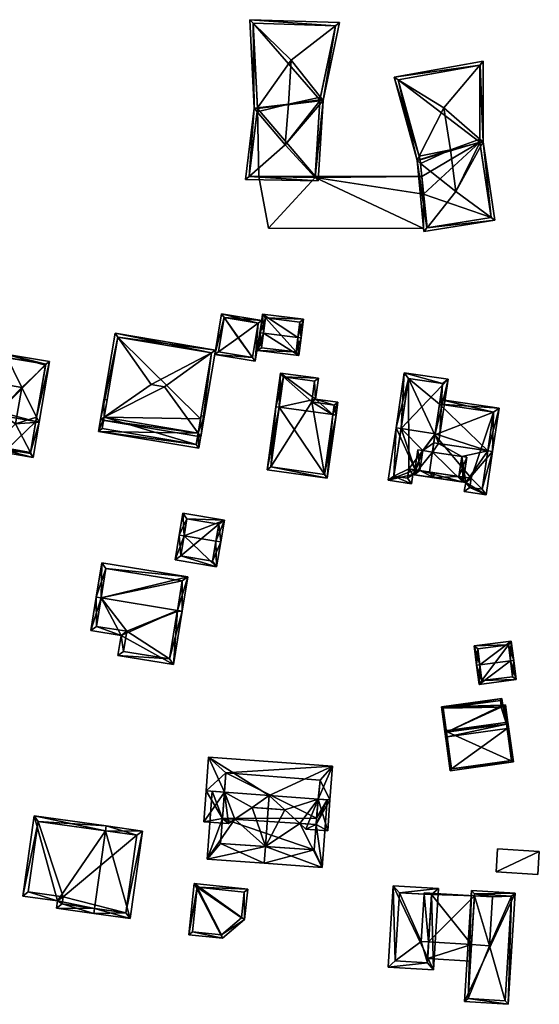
# Model space of a CAD drawing. Header units: inches. Extents: x 2528110 to 2532513, y 1151075 to 1152012.
# Tile 70 of 99: x 2532015 to 2532094, y 1151117 to 1151267. Entities that reach past the tile are written whole.
import ezdxf

# ---------------------------------------------------------------- set-up
doc = ezdxf.new("R2010")
doc.units = ezdxf.units.IN
doc.header["$MEASUREMENT"] = 0
for name, color, linetype in [('Gebaeude Einzelhaus', 10, 'Continuous'), ('Im Bau', 10, 'Continuous'), ('Offenes Gebaeude', 10, 'Continuous')]:
    doc.layers.add(name, color=color, linetype=linetype)

msp = doc.modelspace()

# ---------------------------------------------------------------- meshes
at = {"layer": 'Gebaeude Einzelhaus'}
mesh = msp.add_polyface(dxfattribs=at)
corners = [(2532050.543, 1151266.092, 395.74), (2532050.711, 1151253.13, 395.432), (2532051.207, 1151253.189, 395.737), (2532050.012, 1151266.609, 395.432), (2532056.323, 1151260.464, 399.093), (2532055.893, 1151253.749, 398.62), (2532063.055, 1151265.691, 395.74), (2532063.674, 1151266.172, 395.432), (2532049.353, 1151242.293, 395.432), (2532049.918, 1151242.787, 395.727), (2532051.149, 1151252.615, 395.726), (2532055.419, 1151247.593, 398.595), (2532060.403, 1151242.107, 395.432), (2532059.934, 1151242.623, 395.729), (2532061.168, 1151254.316, 395.432), (2532060.765, 1151254.827, 395.736), (2532060.666, 1151254.262, 395.736), (2532050.539, 1151266.092, 395.738), (2532051.211, 1151253.112, 395.743), (2532049.918, 1151242.784, 395.725), (2532059.934, 1151242.615, 395.725), (2532063.061, 1151265.691, 395.737), (2532060.665, 1151254.254, 395.736), (2532060.681, 1151254.429, 395.745), (2532060.665, 1151254.254, 383.262), (2532060.681, 1151254.429, 383.262), (2532063.061, 1151265.691, 383.262), (2532050.539, 1151266.092, 383.262), (2532051.211, 1151253.112, 383.262), (2532049.918, 1151242.784, 383.262), (2532051.391, 1151242.759, 389.148), (2532051.391, 1151242.759, 383.262), (2532059.934, 1151242.615, 389.148), (2532059.948, 1151242.837, 389.148), (2532059.934, 1151242.619, 389.148), (2532059.948, 1151242.837, 383.262), (2532059.934, 1151242.615, 383.262)]
mesh.append_faces([[corners[k] for k in face] for face in [(7, 21, 6), (16, 23, 14), (14, 23, 15), (22, 14, 13), (22, 16, 14), (14, 21, 7), (14, 15, 21), (12, 20, 13), (12, 13, 14), (8, 9, 19), (8, 19, 12), (12, 19, 20), (10, 1, 18), (2, 18, 1), (1, 9, 8), (1, 10, 9), (3, 0, 17), (7, 6, 3), (3, 6, 0), (2, 1, 17), (17, 1, 3), (16, 15, 5), (5, 15, 4), (16, 14, 15), (16, 11, 14), (16, 5, 11), (15, 6, 4), (15, 14, 6), (6, 14, 7), (13, 14, 11), (13, 12, 14), (9, 13, 11), (8, 12, 9), (9, 12, 13), (10, 2, 1), (10, 5, 2), (10, 11, 5), (1, 9, 10), (10, 9, 11), (1, 8, 9), (6, 0, 4), (6, 3, 0), (6, 7, 3), (0, 2, 4), (4, 2, 5), (3, 1, 0), (0, 1, 2)]], dxfattribs={"color": 13})
mesh.append_faces([[corners[k] for k in face] for face in [(25, 27, 26), (25, 28, 27), (28, 31, 29), (28, 35, 31), (31, 35, 36), (25, 24, 28), (28, 24, 35), (32, 34, 20), (20, 34, 13), (24, 33, 35), (33, 13, 34), (24, 22, 33), (33, 22, 13), (20, 30, 32), (30, 29, 31), (20, 19, 30), (30, 19, 29), (19, 9, 29), (10, 29, 9), (10, 28, 29), (10, 18, 28), (2, 28, 18), (2, 27, 28), (2, 17, 27), (17, 0, 27), (0, 6, 27), (27, 6, 26), (6, 21, 26), (15, 26, 21), (15, 25, 26), (15, 23, 25), (23, 16, 25), (25, 16, 24), (16, 22, 24)]], dxfattribs={"color": 41})
mesh = msp.add_polyface(dxfattribs=at)
corners = [(2532075.452, 1151245.184, 395.17), (2532076.5, 1151234.393, 395.17), (2532076.962, 1151234.974, 395.465), (2532075.995, 1151244.75, 395.455), (2532081.346, 1151240.478, 398.258), (2532075.786, 1151245.843, 395.445), (2532071.944, 1151257.848, 395.17), (2532072.583, 1151257.455, 395.452), (2532079.511, 1151253.194, 398.508), (2532080.521, 1151246.811, 398.258), (2532075.927, 1151245.336, 395.459), (2532087.287, 1151236.127, 395.17), (2532086.719, 1151236.542, 395.465), (2532085.497, 1151248.032, 395.17), (2532085.521, 1151260.294, 395.17), (2532085.014, 1151259.695, 395.452), (2532084.999, 1151248.462, 395.448), (2532085.01, 1151247.913, 395.472), (2532076.946, 1151234.971, 395.455), (2532072.572, 1151257.453, 395.446), (2532075.786, 1151245.844, 395.445), (2532075.944, 1151245.275, 395.465), (2532085.02, 1151259.696, 395.448), (2532084.998, 1151247.995, 395.475), (2532086.719, 1151236.542, 383.262), (2532084.998, 1151247.995, 383.262), (2532085.02, 1151259.696, 383.262), (2532072.572, 1151257.453, 383.262), (2532075.944, 1151245.275, 383.262), (2532076.45, 1151240.069, 389.148), (2532076.946, 1151234.971, 383.262), (2532076.186, 1151242.787, 389.148), (2532076.186, 1151242.787, 383.262), (2532076.45, 1151240.069, 383.262)]
mesh.append_faces([[corners[k] for k in face] for face in [(6, 7, 19), (14, 22, 15), (14, 15, 6), (6, 15, 7), (16, 13, 23), (17, 23, 13), (17, 13, 12), (13, 22, 14), (13, 16, 22), (12, 13, 11), (1, 18, 2), (2, 11, 1), (2, 12, 11), (3, 0, 21), (10, 21, 0), (10, 0, 20), (6, 19, 0), (0, 19, 20), (0, 18, 1), (0, 3, 18), (15, 7, 8), (15, 6, 7), (15, 14, 6), (16, 17, 13), (16, 9, 17), (16, 8, 9), (17, 4, 13), (17, 9, 4), (13, 15, 16), (16, 15, 8), (13, 14, 15), (12, 13, 4), (12, 11, 13), (2, 12, 4), (2, 11, 12), (2, 1, 11), (9, 5, 10), (10, 5, 0), (9, 8, 5), (3, 10, 0), (3, 9, 10), (3, 4, 9), (7, 5, 8), (7, 6, 5), (5, 6, 0), (0, 2, 3), (3, 2, 4), (0, 1, 2)]], dxfattribs={"color": 13})
mesh.append_faces([[corners[k] for k in face] for face in [(25, 27, 26), (25, 28, 27), (25, 32, 28), (25, 33, 32), (25, 24, 33), (33, 24, 30), (2, 18, 30), (2, 24, 12), (2, 30, 24), (30, 29, 33), (31, 28, 32), (31, 21, 28), (29, 3, 31), (31, 3, 21), (30, 18, 29), (29, 18, 3), (20, 28, 10), (10, 28, 21), (20, 27, 28), (20, 19, 27), (7, 27, 19), (7, 26, 27), (7, 15, 26), (15, 22, 26), (16, 26, 22), (16, 25, 26), (16, 23, 25), (23, 17, 25), (12, 24, 17), (17, 24, 25)]], dxfattribs={"color": 41})
mesh = msp.add_polyface(dxfattribs=at)
corners = [(2532046.11, 1151221.301, 389.502), (2532044.689, 1151215.686, 389.267), (2532045.263, 1151216.099, 389.502), (2532045.699, 1151221.887, 389.267), (2532048.25, 1151218.249, 390.728), (2532051.3, 1151220.464, 389.498), (2532051.874, 1151220.881, 389.267), (2532050.442, 1151215.255, 389.503), (2532050.863, 1151214.68, 389.267), (2532051.301, 1151220.468, 389.497), (2532046.112, 1151221.314, 389.496), (2532050.45, 1151215.254, 389.499), (2532051.301, 1151220.468, 381.081), (2532046.112, 1151221.314, 381.081), (2532045.263, 1151216.099, 381.081), (2532050.45, 1151215.254, 381.081)]
mesh.append_faces([[corners[k] for k in face] for face in [(9, 6, 5), (8, 7, 11), (8, 5, 6), (8, 11, 5), (2, 7, 1), (7, 8, 1), (10, 0, 3), (6, 10, 3), (6, 9, 10), (3, 0, 1), (1, 0, 2), (8, 5, 7), (7, 5, 4), (8, 6, 5), (2, 7, 4), (2, 1, 7), (7, 1, 8), (5, 0, 4), (5, 3, 0), (5, 6, 3), (0, 2, 4), (3, 1, 0), (0, 1, 2)]], dxfattribs={"color": 13})
mesh.append_faces([[corners[k] for k in face] for face in [(13, 15, 14), (12, 15, 13), (5, 15, 12), (11, 15, 5), (5, 12, 9), (14, 15, 7), (7, 15, 11), (2, 14, 7), (13, 14, 0), (0, 14, 2), (10, 13, 0), (12, 13, 10), (9, 12, 10)]], dxfattribs={"color": 41})
mesh = msp.add_polyface(dxfattribs=at)
corners = [(2532052.101, 1151218.949, 389.121), (2532051.268, 1151216.295, 388.229), (2532057.501, 1151215.521, 388.229), (2532051.604, 1151219.011, 389.121), (2532057.342, 1151218.299, 389.121), (2532057.838, 1151218.238, 389.121), (2532058.19, 1151221.069, 388.229), (2532051.956, 1151221.843, 388.229), (2532057.066, 1151216.079, 388.392), (2532057.633, 1151220.634, 388.385), (2532052.391, 1151221.285, 388.385), (2532051.825, 1151216.73, 388.392), (2532052.391, 1151221.285, 381.081), (2532057.633, 1151220.634, 381.081), (2532051.825, 1151216.73, 381.081), (2532057.066, 1151216.079, 381.081)]
mesh.append_faces([[corners[k] for k in face] for face in [(11, 8, 1), (0, 11, 3), (10, 0, 3), (3, 11, 1), (7, 10, 3), (9, 10, 6), (6, 10, 7), (8, 4, 5), (5, 4, 9), (5, 9, 6), (1, 8, 2), (2, 8, 5), (4, 7, 0), (0, 7, 3), (4, 6, 7), (4, 5, 6), (0, 2, 4), (4, 2, 5), (3, 1, 0), (0, 1, 2)]], dxfattribs={"color": 13})
mesh.append_faces([[corners[k] for k in face] for face in [(12, 15, 14), (13, 15, 12), (4, 15, 13), (8, 15, 4), (4, 13, 9), (14, 15, 11), (11, 15, 8), (12, 14, 0), (0, 14, 11), (10, 12, 0), (13, 12, 9), (9, 12, 10)]], dxfattribs={"color": 41})
mesh = msp.add_polyface(dxfattribs=at)
corners = [(2532044.223, 1151215.943, 391.717), (2532029.536, 1151218.931, 391.519), (2532029.945, 1151218.349, 391.717), (2532044.8, 1151216.358, 391.519), (2532035.023, 1151211.13, 394.174), (2532037.058, 1151210.786, 394.174), (2532042.574, 1151203.161, 391.519), (2532042.156, 1151203.739, 391.72), (2532027.31, 1151205.735, 391.519), (2532027.894, 1151206.144, 391.72), (2532044.224, 1151215.948, 391.715), (2532029.946, 1151218.355, 391.715), (2532042.164, 1151203.738, 391.717), (2532027.886, 1151206.145, 391.717), (2532029.946, 1151218.355, 381.081), (2532044.224, 1151215.948, 381.081), (2532027.886, 1151206.145, 390.215), (2532027.886, 1151206.145, 381.081), (2532027.893, 1151206.144, 390.215), (2532042.157, 1151203.739, 390.215), (2532042.164, 1151203.738, 390.215), (2532042.527, 1151205.891, 381.081), (2532042.165, 1151203.738, 381.081)]
mesh.append_faces([[corners[k] for k in face] for face in [(7, 12, 6), (13, 9, 8), (9, 7, 8), (8, 7, 6), (1, 11, 2), (1, 2, 8), (8, 2, 13), (0, 6, 12), (0, 3, 6), (3, 11, 1), (3, 10, 11), (3, 0, 10), (9, 5, 4), (9, 7, 5), (9, 8, 7), (7, 8, 6), (2, 9, 4), (2, 8, 9), (2, 1, 8), (7, 0, 5), (7, 6, 0), (0, 6, 3), (0, 4, 5), (0, 2, 4), (3, 1, 0), (0, 1, 2)]], dxfattribs={"color": 13})
mesh.append_faces([[corners[k] for k in face] for face in [(21, 14, 15), (22, 17, 21), (21, 17, 14), (20, 0, 12), (22, 21, 20), (20, 21, 0), (0, 21, 15), (10, 0, 15), (19, 12, 7), (19, 20, 12), (9, 18, 7), (7, 18, 19), (18, 13, 16), (18, 9, 13), (16, 14, 17), (16, 2, 14), (16, 13, 2), (2, 11, 14), (11, 10, 14), (14, 10, 15)]], dxfattribs={"color": 41})
mesh = msp.add_polyface(dxfattribs=at)
corners = [(2532012.888, 1151215.759, 388.569), (2532004.919, 1151217.129, 388.569), (2532005.3, 1151216.402, 388.869), (2532007.593, 1151212.031, 390.675), (2532015.348, 1151210.699, 390.675), (2532018.965, 1151214.05, 388.87), (2532019.569, 1151214.61, 388.569), (2532017.611, 1151206.168, 388.869), (2532017.988, 1151205.414, 388.569), (2532003.339, 1151207.933, 388.569), (2532003.947, 1151208.518, 388.87), (2532011.8, 1151206.478, 388.569), (2532011.731, 1151206.997, 388.79), (2532011.885, 1151206.97, 388.79), (2532017.496, 1151205.499, 388.569), (2532018.991, 1151214.203, 388.799), (2532013.156, 1151215.206, 388.799), (2532005.326, 1151216.551, 388.8), (2532003.916, 1151208.34, 388.79), (2532016.685, 1151200.777, 388.869), (2532017.066, 1151200.05, 388.569), (2532014.393, 1151205.148, 390.675), (2532010.997, 1151201.802, 388.89), (2532010.385, 1151201.199, 388.569), (2532011.392, 1151207.055, 388.569), (2532012.803, 1151215.266, 388.569), (2532010.963, 1151201.606, 388.799), (2532016.659, 1151200.628, 388.8), (2532011.885, 1151206.97, 388.89), (2532018.991, 1151214.203, 380.045), (2532017.496, 1151205.499, 380.045), (2532005.326, 1151216.551, 380.045), (2532003.916, 1151208.34, 380.045), (2532011.885, 1151206.97, 386.483), (2532007.117, 1151207.79, 386.483), (2532007.117, 1151207.79, 380.045), (2532011.8, 1151206.478, 386.483), (2532011.885, 1151206.97, 380.045), (2532011.8, 1151206.478, 380.045), (2532010.963, 1151201.606, 386.483), (2532013.107, 1151201.238, 386.483), (2532016.659, 1151200.628, 380.045), (2532013.107, 1151201.238, 380.045), (2532010.963, 1151201.606, 380.045)]
mesh.append_faces([[corners[k] for k in face] for face in [(22, 26, 23), (22, 12, 28), (23, 24, 22), (22, 24, 12), (16, 25, 0), (19, 20, 27), (23, 26, 20), (20, 26, 27), (7, 8, 19), (19, 8, 20), (16, 0, 25), (12, 21, 4), (24, 22, 12), (12, 22, 21), (24, 23, 22), (19, 23, 20), (19, 22, 23), (19, 21, 22), (21, 7, 4), (19, 8, 21), (21, 8, 7), (19, 20, 8), (14, 7, 8), (18, 9, 10), (12, 11, 18), (18, 11, 9), (12, 13, 11), (2, 1, 17), (10, 1, 2), (10, 9, 1), (5, 15, 6), (8, 7, 6), (6, 7, 5), (0, 17, 1), (0, 16, 17), (0, 15, 16), (0, 6, 15), (14, 8, 7), (10, 12, 3), (3, 12, 4), (10, 11, 12), (12, 11, 13), (10, 9, 11), (1, 10, 2), (2, 10, 3), (1, 9, 10), (7, 5, 4), (7, 6, 5), (7, 8, 6), (0, 5, 6), (0, 4, 5), (0, 3, 4), (0, 2, 3), (0, 1, 2)]], dxfattribs={"color": 13})
mesh.append_faces([[corners[k] for k in face] for face in [(42, 30, 41), (42, 38, 30), (42, 43, 38), (19, 14, 7), (19, 41, 14), (14, 41, 30), (19, 27, 41), (41, 40, 42), (40, 26, 39), (41, 27, 40), (40, 27, 26), (11, 28, 13), (26, 22, 39), (39, 22, 36), (36, 22, 11), (11, 22, 28), (12, 13, 28), (37, 30, 38), (37, 29, 30), (35, 31, 37), (37, 31, 29), (35, 32, 31), (13, 33, 11), (11, 33, 36), (34, 32, 35), (34, 18, 32), (34, 12, 18), (34, 33, 12), (12, 33, 13), (18, 10, 32), (10, 31, 32), (10, 2, 31), (2, 17, 31), (16, 31, 17), (15, 29, 16), (16, 29, 31), (30, 7, 14), (30, 29, 7), (29, 15, 5)]], dxfattribs={"color": 41})
mesh = msp.add_polyface(dxfattribs=at)
corners = [(2532062.642, 1151206.548, 391.495), (2532063.41, 1151208.436, 390.734), (2532060, 1151208.911, 390.735), (2532063.138, 1151206.479, 391.495), (2532054.701, 1151212.878, 389.504), (2532060.441, 1151212.079, 389.504), (2532054.484, 1151207.682, 391.495), (2532053.989, 1151207.751, 391.495), (2532052.655, 1151198.163, 387.655), (2532061.804, 1151196.89, 387.655), (2532055.128, 1151212.314, 389.696), (2532059.878, 1151211.653, 389.696), (2532053.219, 1151198.589, 387.853), (2532061.378, 1151197.454, 387.853), (2532062.846, 1151208.01, 390.927), (2532062.641, 1151206.541, 391.492), (2532059.436, 1151208.485, 390.927), (2532062.641, 1151206.541, 381.886), (2532062.846, 1151208.01, 381.886), (2532059.436, 1151208.485, 381.886), (2532059.878, 1151211.653, 381.886), (2532055.128, 1151212.314, 381.886), (2532053.219, 1151198.589, 381.886), (2532061.378, 1151197.454, 381.886)]
mesh.append_faces([[corners[k] for k in face] for face in [(16, 11, 2), (14, 16, 2), (1, 14, 2), (0, 14, 3), (3, 13, 15), (15, 0, 3), (3, 14, 1), (12, 13, 9), (9, 13, 3), (8, 12, 9), (6, 12, 7), (10, 6, 7), (7, 12, 8), (4, 10, 7), (11, 10, 5), (2, 11, 5), (5, 10, 4), (6, 9, 0), (0, 9, 3), (6, 8, 9), (6, 7, 8), (6, 4, 7), (0, 2, 6), (6, 2, 4), (4, 2, 5), (3, 1, 0), (0, 1, 2)]], dxfattribs={"color": 13})
mesh.append_faces([[corners[k] for k in face] for face in [(20, 19, 21), (21, 19, 22), (22, 19, 23), (23, 19, 17), (17, 19, 18), (13, 23, 17), (13, 17, 15), (22, 23, 12), (12, 23, 13), (21, 22, 6), (6, 22, 12), (10, 21, 6), (20, 21, 11), (11, 21, 10), (19, 20, 11), (16, 19, 11), (18, 19, 14), (14, 19, 16), (17, 18, 14), (0, 17, 14), (15, 17, 0)]], dxfattribs={"color": 41})
mesh = msp.add_polyface(dxfattribs=at)
corners = [(2532073.008, 1151204.422, 393.006), (2532080.183, 1151211.92, 388.455), (2532073.513, 1151212.913, 388.455), (2532078.198, 1151203.65, 393.006), (2532078.936, 1151203.54, 393.006), (2532072.265, 1151204.533, 393.006), (2532075.155, 1151198.149, 389.883), (2532075.851, 1151198.046, 389.884), (2532076.303, 1151201.084, 391.512), (2532077.994, 1151202.285, 392.274), (2532077.782, 1151200.863, 391.512), (2532078.733, 1151202.175, 392.274), (2532071.081, 1151196.573, 388.739), (2532074.825, 1151197.44, 389.486), (2532074.618, 1151196.046, 388.739), (2532075.851, 1151198.045, 389.884), (2532077.959, 1151196.974, 389.486), (2532077.328, 1151197.826, 389.883), (2532078.069, 1151197.715, 389.883), (2532079.331, 1151211.289, 388.858), (2532074.144, 1151212.061, 388.858), (2532073.986, 1151196.899, 389.137), (2532074.194, 1151198.293, 389.884), (2532071.934, 1151197.204, 389.137), (2532078.195, 1151203.631, 391.593), (2532078.863, 1151208.131, 389.315), (2532078.862, 1151208.131, 382.368), (2532079.331, 1151211.289, 382.369), (2532074.144, 1151212.061, 382.369), (2532071.934, 1151197.204, 382.368), (2532073.986, 1151196.899, 382.368), (2532074.194, 1151198.293, 382.368), (2532077.328, 1151197.826, 382.368), (2532078.176, 1151203.504, 382.368)]
mesh.append_faces([[corners[k] for k in face] for face in [(23, 5, 0), (23, 12, 5), (21, 14, 23), (23, 14, 12), (15, 13, 6), (6, 13, 22), (22, 13, 21), (21, 13, 14), (18, 16, 17), (17, 16, 15), (15, 16, 13), (4, 11, 3), (3, 11, 9), (2, 20, 5), (5, 20, 0), (3, 19, 4), (4, 19, 1), (1, 19, 2), (2, 19, 20), (15, 16, 17), (17, 16, 18), (6, 13, 15), (15, 13, 16), (6, 12, 13), (13, 12, 14), (6, 5, 12), (6, 0, 5), (3, 11, 4), (3, 9, 11), (6, 8, 0), (0, 8, 3), (3, 8, 9), (9, 8, 10), (6, 7, 8), (0, 2, 5), (4, 1, 3), (3, 1, 0), (0, 1, 2)]], dxfattribs={"color": 13})
mesh.append_faces([[corners[k] for k in face] for face in [(26, 28, 27), (28, 31, 29), (29, 31, 30), (26, 33, 28), (28, 33, 31), (31, 33, 32), (15, 32, 17), (22, 31, 6), (6, 31, 15), (15, 31, 32), (22, 21, 31), (31, 21, 30), (21, 23, 30), (30, 23, 29), (0, 29, 23), (0, 28, 29), (0, 20, 28), (20, 19, 28), (28, 19, 27), (25, 3, 24), (27, 19, 26), (26, 19, 25), (25, 19, 3), (24, 3, 9)]], dxfattribs={"color": 41})
mesh = msp.add_polyface(dxfattribs=at)
corners = [(2532027.886, 1151206.145, 390.215), (2532027.84, 1151208.876, 390.215), (2532027.019, 1151204.009, 390.215), (2532028.333, 1151208.793, 390.215), (2532042.157, 1151203.739, 390.215), (2532042.283, 1151201.435, 390.215), (2532027.893, 1151206.144, 390.215), (2532042.164, 1151203.738, 390.215), (2532043.104, 1151206.301, 390.215), (2532042.61, 1151206.384, 390.215), (2532041.873, 1151202.011, 390.215), (2532027.595, 1151204.419, 390.215), (2532027.886, 1151206.145, 381.081), (2532027.595, 1151204.419, 381.081), (2532041.873, 1151202.011, 381.081), (2532042.165, 1151203.738, 381.081)]
mesh.append_faces([[corners[k] for k in face] for face in [(0, 1, 3), (10, 2, 11), (11, 2, 0), (0, 2, 1), (7, 5, 10), (10, 5, 2), (9, 8, 7), (7, 8, 5), (7, 8, 9), (4, 5, 7), (7, 5, 8), (0, 2, 6), (6, 2, 4), (4, 2, 5), (3, 1, 0), (0, 1, 2)]], dxfattribs={"color": 13})
mesh.append_faces([[corners[k] for k in face] for face in [(14, 12, 15), (14, 13, 12), (10, 14, 7), (7, 14, 15), (10, 11, 14), (14, 11, 13), (0, 12, 11), (11, 12, 13)]], dxfattribs={"color": 41})
mesh = msp.add_polyface(dxfattribs=at)
corners = [(2532085.954, 1151194.36, 388.739), (2532082.84, 1151196.248, 389.486), (2532082.633, 1151194.854, 388.739), (2532086.935, 1151200.954, 392.274), (2532086.194, 1151201.064, 392.274), (2532082.272, 1151200.196, 391.512), (2532081.819, 1151197.158, 389.884), (2532077.959, 1151196.974, 389.486), (2532078.733, 1151202.175, 392.274), (2532077.782, 1151200.863, 391.512), (2532077.994, 1151202.285, 392.274), (2532078.069, 1151197.715, 389.883), (2532087.915, 1151207.543, 388.94), (2532078.863, 1151208.131, 389.315), (2532078.973, 1151208.872, 388.94), (2532078.195, 1151203.631, 391.593), (2532087.063, 1151206.911, 389.316), (2532083.693, 1151196.879, 389.884), (2532083.485, 1151195.485, 389.136), (2532085.323, 1151195.213, 389.137), (2532085.323, 1151195.213, 382.368), (2532087.063, 1151206.911, 382.368), (2532078.862, 1151208.131, 382.368), (2532077.328, 1151197.826, 389.883), (2532077.328, 1151197.826, 382.368), (2532083.693, 1151196.879, 382.368), (2532083.485, 1151195.485, 382.368), (2532078.176, 1151203.504, 382.368)]
mesh.append_faces([[corners[k] for k in face] for face in [(0, 19, 3), (3, 19, 4), (1, 18, 2), (2, 18, 0), (0, 18, 19), (1, 17, 18), (1, 6, 17), (1, 7, 6), (6, 7, 11), (3, 16, 12), (12, 16, 14), (14, 16, 13), (3, 4, 16), (4, 15, 8), (8, 15, 10), (4, 13, 15), (4, 12, 13), (13, 12, 14), (4, 3, 12), (7, 6, 11), (5, 8, 9), (9, 8, 10), (5, 4, 8), (7, 1, 6), (6, 1, 5), (5, 1, 4), (4, 1, 3), (3, 1, 0), (0, 1, 2)]], dxfattribs={"color": 13})
mesh.append_faces([[corners[k] for k in face] for face in [(21, 27, 22), (21, 25, 27), (27, 25, 24), (21, 20, 25), (25, 20, 26), (19, 18, 20), (20, 18, 26), (18, 25, 26), (18, 17, 25), (6, 25, 17), (11, 24, 6), (6, 24, 25), (11, 23, 24), (13, 21, 22), (13, 16, 21), (16, 4, 21), (21, 4, 20), (20, 4, 19)]], dxfattribs={"color": 41})
mesh = msp.add_polyface(dxfattribs=at)
corners = [(2532082.272, 1151200.196, 391.512), (2532082.45, 1151196.305, 390.789), (2532083.013, 1151200.085, 391.512), (2532077.782, 1151200.863, 391.512), (2532074.999, 1151197.414, 390.789), (2532076.303, 1151201.084, 391.512), (2532075.562, 1151201.194, 391.512), (2532075.851, 1151198.045, 390.931), (2532081.819, 1151197.158, 390.931), (2532075.851, 1151198.045, 389.884), (2532078.069, 1151197.715, 389.883), (2532081.819, 1151197.158, 389.884), (2532077.328, 1151197.826, 389.883)]
mesh.append_faces([[corners[k] for k in face] for face in [(1, 8, 2), (2, 8, 0), (5, 7, 6), (6, 7, 4), (4, 7, 1), (1, 7, 8), (4, 5, 6), (4, 3, 5), (4, 1, 3), (3, 1, 0), (0, 1, 2)]], dxfattribs={"color": 13})
mesh.append_faces([[corners[k] for k in face] for face in [(0, 8, 11), (10, 7, 12), (12, 7, 9), (10, 8, 7), (10, 11, 8), (5, 9, 7)]], dxfattribs={"color": 41})
mesh = msp.add_polyface(dxfattribs=at)
corners = [(2532040.036, 1151188.112, 385.61), (2532039.296, 1151188.235, 385.61), (2532038.668, 1151184.458, 383.619), (2532044.976, 1151183.408, 383.619), (2532044.865, 1151187.309, 385.61), (2532045.604, 1151187.186, 385.61), (2532046.159, 1151190.523, 384.093), (2532039.851, 1151191.571, 384.093), (2532039.531, 1151185.075, 384.009), (2532040.468, 1151190.709, 384.429), (2532044.36, 1151184.271, 384.009), (2532045.296, 1151189.906, 384.429), (2532040.468, 1151190.709, 378.542), (2532045.296, 1151189.906, 378.542), (2532039.531, 1151185.075, 378.542), (2532044.36, 1151184.271, 378.542)]
mesh.append_faces([[corners[k] for k in face] for face in [(11, 9, 6), (6, 9, 7), (10, 4, 5), (5, 4, 11), (5, 11, 6), (8, 10, 3), (3, 10, 5), (2, 8, 3), (0, 8, 1), (9, 0, 1), (7, 9, 1), (1, 8, 2), (0, 7, 1), (5, 6, 4), (4, 6, 0), (0, 6, 7), (0, 3, 4), (4, 3, 5), (0, 2, 3), (0, 1, 2)]], dxfattribs={"color": 13})
mesh.append_faces([[corners[k] for k in face] for face in [(13, 15, 14), (13, 14, 12), (4, 15, 13), (10, 15, 4), (4, 13, 11), (14, 15, 8), (8, 15, 10), (12, 14, 0), (0, 14, 8), (9, 12, 0), (13, 12, 11), (11, 12, 9)]], dxfattribs={"color": 41})
mesh = msp.add_polyface(dxfattribs=at)
corners = [(2532027.409, 1151178.678, 389.426), (2532040.594, 1151181.9, 386.866), (2532027.521, 1151184.03, 386.866), (2532039.006, 1151176.789, 389.426), (2532039.741, 1151176.669, 389.426), (2532026.669, 1151178.799, 389.426), (2532028.141, 1151183.17, 387.228), (2532039.734, 1151181.28, 387.228), (2532025.844, 1151173.729, 386.946), (2532030.459, 1151172.978, 386.946), (2532038.416, 1151168.53, 385.444), (2532029.959, 1151169.908, 385.444), (2532039.743, 1151176.669, 389.426), (2532026.704, 1151174.35, 387.309), (2532031.32, 1151173.598, 387.308), (2532030.82, 1151170.528, 385.806), (2532037.796, 1151169.391, 385.806), (2532038.981, 1151176.633, 389.35), (2532039.006, 1151176.789, 378.206), (2532039.734, 1151181.28, 378.206), (2532028.141, 1151183.17, 378.206), (2532027.409, 1151178.678, 378.206), (2532026.704, 1151174.35, 378.206), (2532031.32, 1151173.598, 378.206), (2532030.82, 1151170.528, 378.206), (2532037.796, 1151169.391, 378.206), (2532038.981, 1151176.633, 378.206)]
mesh.append_faces([[corners[k] for k in face] for face in [(4, 17, 3), (11, 16, 10), (10, 16, 12), (12, 16, 4), (4, 16, 17), (9, 15, 11), (11, 15, 16), (9, 14, 15), (0, 13, 5), (5, 13, 8), (8, 13, 9), (9, 13, 14), (3, 10, 4), (4, 10, 12), (0, 9, 3), (3, 9, 10), (10, 9, 11), (0, 8, 9), (0, 5, 8), (3, 7, 4), (5, 6, 0), (2, 6, 5), (7, 6, 1), (4, 7, 1), (1, 6, 2), (0, 2, 5), (4, 1, 3), (3, 1, 0), (0, 1, 2)]], dxfattribs={"color": 13})
mesh.append_faces([[corners[k] for k in face] for face in [(24, 23, 25), (25, 23, 26), (26, 23, 18), (18, 23, 21), (21, 23, 22), (17, 16, 26), (26, 16, 25), (3, 17, 18), (18, 17, 26), (16, 15, 25), (25, 15, 24), (15, 23, 24), (15, 14, 23), (14, 22, 23), (14, 13, 22), (13, 21, 22), (13, 0, 21), (19, 21, 20), (18, 21, 19), (0, 6, 21), (21, 6, 20), (6, 7, 20), (20, 7, 19), (7, 18, 19), (7, 3, 18)]], dxfattribs={"color": 41})
mesh = msp.add_polyface(dxfattribs=at)
corners = [(2532084.995, 1151168.528, 384.442), (2532089.778, 1151172.111, 383.632), (2532084.126, 1151171.393, 383.632), (2532089.655, 1151169.12, 384.442), (2532090.151, 1151169.183, 384.442), (2532084.499, 1151168.465, 384.442), (2532090.523, 1151166.257, 383.632), (2532084.871, 1151165.538, 383.632), (2532089.345, 1151171.552, 383.769), (2532089.964, 1151166.69, 383.769), (2532084.685, 1151170.96, 383.769), (2532085.304, 1151166.097, 383.769), (2532089.964, 1151166.69, 378.592), (2532089.345, 1151171.552, 378.592), (2532084.685, 1151170.96, 378.592), (2532085.304, 1151166.097, 378.592)]
mesh.append_faces([[corners[k] for k in face] for face in [(6, 11, 9), (7, 11, 6), (0, 11, 5), (10, 0, 5), (5, 11, 7), (8, 10, 2), (2, 10, 5), (1, 8, 2), (3, 8, 4), (9, 3, 4), (6, 9, 4), (4, 8, 1), (7, 0, 5), (7, 3, 0), (7, 6, 3), (3, 6, 4), (0, 2, 5), (4, 1, 3), (3, 1, 0), (0, 1, 2)]], dxfattribs={"color": 13})
mesh.append_faces([[corners[k] for k in face] for face in [(13, 15, 14), (12, 15, 13), (9, 15, 12), (11, 15, 9), (14, 15, 0), (0, 15, 11), (10, 14, 0), (13, 14, 8), (8, 14, 10), (12, 13, 3), (3, 13, 8), (9, 12, 3)]], dxfattribs={"color": 41})
mesh = msp.add_polyface(dxfattribs=at)
corners = [(2532089.036, 1151159.503, 383.69), (2532089.414, 1151158.593, 384.004), (2532088.883, 1151162.42, 382.73), (2532089.129, 1151158.83, 383.914), (2532089.133, 1151158.806, 383.922), (2532089.167, 1151158.559, 384.004), (2532089.034, 1151159.503, 383.69), (2532088.465, 1151162.363, 382.73), (2532079.146, 1151162.105, 382.391), (2532088.324, 1151163.379, 382.391), (2532079.936, 1151158.24, 383.689), (2532079.819, 1151157.26, 384.004), (2532080.065, 1151157.301, 384.002), (2532080.066, 1151157.294, 384.004), (2532080.032, 1151157.543, 383.921), (2532088.669, 1151162.139, 382.812), (2532088.251, 1151162.081, 382.812), (2532088.218, 1151162.328, 382.73), (2532079.429, 1151161.891, 382.474), (2532088.11, 1151163.096, 382.474), (2532080.033, 1151157.543, 383.921), (2532088.218, 1151162.328, 377.539), (2532088.11, 1151163.096, 377.539), (2532079.429, 1151161.891, 377.539), (2532079.935, 1151158.24, 377.539), (2532080.033, 1151157.543, 377.539), (2532089.034, 1151159.503, 377.539), (2532088.669, 1151162.139, 377.539), (2532089.131, 1151158.806, 377.539), (2532089.131, 1151158.806, 383.922), (2532088.251, 1151162.081, 377.539)]
mesh.append_faces([[corners[k] for k in face] for face in [(11, 12, 13), (5, 4, 1), (11, 20, 12), (11, 10, 20), (19, 7, 17), (18, 9, 19), (19, 9, 7), (11, 8, 10), (10, 8, 18), (18, 8, 9), (1, 3, 2), (1, 4, 3), (7, 16, 17), (2, 15, 7), (7, 15, 16), (2, 0, 15), (15, 0, 6), (2, 3, 0), (10, 11, 14), (14, 11, 12), (12, 11, 13), (10, 8, 11), (6, 7, 10), (10, 7, 8), (8, 7, 9), (0, 2, 6), (6, 2, 7), (5, 1, 4), (4, 1, 3), (3, 1, 0), (0, 1, 2)]], dxfattribs={"color": 13})
mesh.append_faces([[corners[k] for k in face] for face in [(24, 26, 25), (25, 26, 28), (24, 30, 26), (26, 30, 27), (24, 23, 30), (30, 23, 21), (21, 23, 22), (17, 30, 21), (17, 16, 30), (16, 15, 30), (30, 15, 27), (29, 28, 3), (6, 3, 28), (28, 26, 6), (6, 26, 15), (15, 26, 27), (10, 25, 20), (10, 24, 25), (10, 18, 24), (24, 18, 23), (18, 19, 23), (23, 19, 22), (19, 21, 22), (19, 17, 21)]], dxfattribs={"color": 41})
mesh = msp.add_polyface(dxfattribs=at)
corners = [(2532079.653, 1151158.453, 384.763), (2532090.088, 1151153.74, 382.866), (2532089.249, 1151159.784, 384.763), (2532080.491, 1151152.408, 382.866), (2532089.036, 1151159.503, 384.686), (2532089.806, 1151153.954, 382.944), (2532079.935, 1151158.24, 384.685), (2532080.705, 1151152.69, 382.944), (2532089.129, 1151158.83, 383.914), (2532089.036, 1151159.503, 383.69), (2532089.133, 1151158.806, 383.922), (2532089.133, 1151158.806, 377.539), (2532089.806, 1151153.954, 377.539), (2532089.034, 1151159.503, 383.69), (2532089.034, 1151159.503, 377.539), (2532089.036, 1151159.503, 377.539), (2532079.936, 1151158.24, 383.689), (2532080.032, 1151157.543, 377.539), (2532080.705, 1151152.69, 377.539), (2532080.032, 1151157.543, 383.921), (2532089.131, 1151158.806, 377.539)]
mesh.append_faces([[corners[k] for k in face] for face in [(1, 7, 5), (6, 7, 3), (3, 7, 1), (4, 6, 0), (0, 6, 3), (5, 4, 2), (1, 5, 2), (2, 4, 0), (3, 1, 0), (0, 1, 2)]], dxfattribs={"color": 13})
mesh.append_faces([[corners[k] for k in face] for face in [(12, 20, 11), (11, 20, 15), (15, 20, 14), (12, 18, 20), (20, 18, 17), (5, 7, 12), (12, 7, 18), (19, 6, 16), (17, 7, 19), (19, 7, 6), (17, 18, 7), (6, 13, 16), (13, 9, 14), (14, 9, 15), (6, 4, 13), (13, 4, 9), (10, 5, 11), (11, 5, 12), (8, 4, 10), (10, 4, 5), (8, 9, 4)]], dxfattribs={"color": 41})
mesh = msp.add_polyface(dxfattribs=at)
corners = [(2532060.44, 1151148.092, 389.751), (2532058.548, 1151143.508, 387.334), (2532061.86, 1151143.266, 387.334), (2532057.614, 1151144.367, 387.739), (2532062.203, 1151147.964, 389.751), (2532055.338, 1151146.464, 388.727), (2532052.978, 1151148.636, 389.751), (2532050.359, 1151146.824, 388.726), (2532046.165, 1151149.133, 389.751), (2532043.045, 1151144.638, 387.334), (2532043.388, 1151149.335, 389.751), (2532046.802, 1151144.364, 387.334), (2532047.756, 1151145.024, 387.707), (2532062.576, 1151153.106, 387.334), (2532043.763, 1151154.476, 387.334), (2532045.85, 1151145.151, 387.701), (2532060.086, 1151144.203, 387.747), (2532060.7, 1151150.95, 388.406), (2532046.4, 1151152.1, 388.355), (2532045.851, 1151145.151, 386.918), (2532046.4, 1151152.1, 374.441), (2532045.85, 1151145.151, 374.441), (2532060.086, 1151144.203, 386.729), (2532060.172, 1151145.152, 386.722), (2532060.086, 1151144.203, 374.441), (2532060.086, 1151144.203, 386.723), (2532060.174, 1151145.165, 374.441), (2532060.7, 1151150.95, 374.441)]
mesh.append_faces([[corners[k] for k in face] for face in [(14, 18, 10), (10, 18, 8), (17, 4, 0), (14, 13, 18), (18, 13, 17), (17, 13, 4), (2, 16, 4), (4, 16, 0), (2, 1, 16), (16, 1, 3), (10, 15, 9), (9, 15, 11), (11, 15, 12), (10, 8, 15), (6, 14, 8), (8, 14, 10), (0, 13, 6), (6, 13, 14), (0, 4, 13), (7, 8, 12), (12, 8, 11), (11, 8, 9), (9, 8, 10), (5, 6, 7), (7, 6, 8), (3, 0, 5), (5, 0, 6), (0, 2, 4), (3, 1, 0), (0, 1, 2)]], dxfattribs={"color": 13})
mesh.append_faces([[corners[k] for k in face] for face in [(21, 26, 24), (21, 20, 26), (26, 20, 27), (18, 27, 20), (18, 17, 27), (17, 23, 27), (27, 23, 26), (26, 23, 24), (24, 23, 25), (23, 16, 22), (17, 0, 23), (23, 0, 16), (16, 3, 22), (12, 15, 19), (19, 20, 21), (19, 18, 20), (19, 8, 18), (19, 15, 8)]], dxfattribs={"color": 41})
mesh = msp.add_polyface(dxfattribs=at)
corners = [(2532060.086, 1151144.203, 386.729), (2532061.033, 1151137.685, 386.151), (2532061.784, 1151147.995, 386.151), (2532057.614, 1151144.367, 387.739), (2532052.412, 1151140.871, 389.751), (2532052.226, 1151138.326, 389.751), (2532060.173, 1151145.164, 386.722), (2532060.44, 1151148.093, 386.7), (2532060.172, 1151145.152, 386.722), (2532055.338, 1151146.464, 388.727), (2532052.833, 1151146.645, 389.751), (2532052.978, 1151148.636, 389.751), (2532050.359, 1151146.824, 388.726), (2532047.756, 1151145.024, 387.707), (2532043.539, 1151138.959, 386.151), (2532045.851, 1151145.151, 386.918), (2532044.289, 1151149.269, 386.151), (2532046.165, 1151149.132, 386.928), (2532060.101, 1151144.202, 386.723), (2532059.809, 1151140.354, 386.728), (2532045.55, 1151141.35, 386.908), (2532045.85, 1151145.151, 374.441), (2532045.55, 1151141.35, 374.441), (2532059.809, 1151140.354, 374.441), (2532060.101, 1151144.202, 374.441), (2532060.086, 1151144.203, 374.441), (2532060.174, 1151145.165, 374.441)]
mesh.append_faces([[corners[k] for k in face] for face in [(5, 20, 4), (15, 16, 17), (5, 14, 20), (20, 14, 15), (15, 14, 16), (12, 11, 10), (10, 11, 9), (19, 5, 4), (18, 1, 19), (19, 1, 5), (7, 2, 6), (6, 2, 8), (8, 2, 18), (18, 2, 1), (4, 14, 5), (14, 15, 16), (16, 15, 17), (4, 13, 14), (14, 13, 15), (10, 12, 4), (4, 12, 13), (10, 11, 12), (4, 9, 10), (10, 9, 11), (4, 3, 9), (0, 2, 8), (8, 2, 6), (6, 2, 7), (5, 1, 4), (4, 1, 3), (3, 1, 0), (0, 1, 2)]], dxfattribs={"color": 13})
mesh.append_faces([[corners[k] for k in face] for face in [(21, 23, 22), (21, 25, 23), (23, 25, 24), (24, 25, 26), (12, 10, 9), (19, 23, 18), (18, 23, 24), (4, 23, 19), (4, 22, 23), (4, 20, 22), (15, 21, 20), (20, 21, 22)]], dxfattribs={"color": 41})
mesh = msp.add_polyface(dxfattribs=at)
corners = [(2532017.223, 1151145.55, 381.453), (2532015.498, 1151133.339, 381.453), (2532020.789, 1151132.591, 383.65), (2532026.415, 1151131.454, 386.004), (2532020.638, 1151131.513, 383.65), (2532028.083, 1151143.259, 386.004), (2532026.31, 1151130.711, 386.004), (2532028.188, 1151144.001, 386.004), (2532031.821, 1151129.933, 383.729), (2532033.699, 1151143.223, 383.729), (2532016.345, 1151133.976, 381.761), (2532017.86, 1151144.703, 381.761), (2532021.484, 1151132.15, 383.958), (2532021.635, 1151133.229, 383.957), (2532031.184, 1151130.78, 384.035), (2532032.851, 1151142.585, 384.036), (2532032.851, 1151142.585, 374.122), (2532017.86, 1151144.703, 374.122), (2532016.345, 1151133.976, 374.122), (2532021.635, 1151133.229, 374.122), (2532021.484, 1151132.15, 374.122), (2532031.184, 1151130.78, 374.122)]
mesh.append_faces([[corners[k] for k in face] for face in [(5, 11, 7), (15, 5, 7), (7, 11, 0), (9, 14, 15), (9, 15, 7), (8, 14, 9), (3, 14, 6), (12, 3, 6), (6, 14, 8), (4, 12, 6), (13, 12, 2), (10, 13, 2), (2, 12, 4), (11, 10, 1), (0, 11, 1), (1, 10, 2), (5, 9, 7), (3, 8, 5), (5, 8, 9), (3, 6, 8), (0, 5, 7), (3, 4, 6), (0, 2, 5), (5, 2, 3), (3, 2, 4), (0, 1, 2)]], dxfattribs={"color": 13})
mesh.append_faces([[corners[k] for k in face] for face in [(19, 21, 20), (17, 19, 18), (16, 21, 19), (16, 19, 17), (14, 21, 16), (14, 16, 15), (20, 21, 3), (3, 21, 14), (12, 20, 3), (19, 20, 13), (13, 20, 12), (18, 19, 10), (10, 19, 13), (17, 18, 11), (11, 18, 10), (16, 17, 5), (5, 17, 11), (15, 16, 5)]], dxfattribs={"color": 41})
mesh = msp.add_polyface(dxfattribs=at)
corners = [(2532094.033, 1151140.14, 381.255), (2532087.453, 1151137.045, 381.241), (2532093.809, 1151136.639, 381.241), (2532087.676, 1151140.548, 381.255), (2532087.676, 1151140.548, 375.334), (2532087.453, 1151137.045, 375.334), (2532093.809, 1151136.639, 375.334), (2532094.033, 1151140.14, 375.334)]
mesh.append_faces([[corners[k] for k in face] for face in [(3, 1, 0), (0, 1, 2)]], dxfattribs={"color": 13})
mesh.append_faces([[corners[k] for k in face] for face in [(6, 5, 7), (7, 5, 4), (3, 0, 4), (4, 0, 7), (0, 2, 7), (7, 2, 6), (2, 1, 6), (6, 1, 5), (1, 4, 5), (1, 3, 4)]], dxfattribs={"color": 41})
mesh = msp.add_polyface(dxfattribs=at)
corners = [(2532041.589, 1151135.226, 379.929), (2532049.235, 1151129.755, 379.929), (2532049.718, 1151134.376, 379.929), (2532040.776, 1151127.455, 379.929), (2532045.875, 1151126.923, 379.929), (2532042.034, 1151134.678, 379.929), (2532049.169, 1151133.931, 379.929), (2532041.326, 1151127.9, 379.929), (2532045.715, 1151127.443, 379.929), (2532048.759, 1151130.008, 379.929), (2532049.169, 1151133.931, 375.776), (2532048.759, 1151130.008, 375.776), (2532042.034, 1151134.678, 375.776), (2532041.326, 1151127.9, 375.776), (2532045.715, 1151127.443, 375.776)]
mesh.append_faces([[corners[k] for k in face] for face in [(1, 8, 9), (9, 6, 1), (7, 8, 4), (4, 8, 1), (5, 7, 3), (3, 7, 4), (0, 5, 3), (6, 5, 2), (1, 6, 2), (2, 5, 0), (4, 1, 0), (3, 4, 0), (0, 1, 2)]], dxfattribs={"color": 13})
mesh.append_faces([[corners[k] for k in face] for face in [(12, 14, 13), (11, 14, 12), (11, 12, 10), (13, 14, 7), (7, 14, 8), (9, 14, 11), (8, 14, 9), (12, 13, 5), (5, 13, 7), (10, 12, 6), (6, 12, 5), (11, 10, 9), (9, 10, 6)]], dxfattribs={"color": 41})
mesh = msp.add_polyface(dxfattribs=at)
corners = [(2532077.951, 1151122.131, 386.294), (2532071.824, 1151134.914, 384.16), (2532071.069, 1151122.551, 384.16), (2532078.706, 1151134.494, 386.294), (2532077.014, 1151123.19, 385.985), (2532072.128, 1151123.489, 384.469), (2532077.648, 1151133.556, 385.985), (2532072.761, 1151133.855, 384.469), (2532076.516, 1151133.625, 384.729), (2532076.516, 1151133.625, 375.577), (2532072.761, 1151133.855, 375.577), (2532077.648, 1151133.556, 384.729), (2532072.128, 1151123.489, 375.577), (2532077.014, 1151123.19, 375.577), (2532077.054, 1151123.844, 381.643), (2532077.054, 1151123.844, 381.743), (2532077.208, 1151126.361, 384.729), (2532077.208, 1151126.361, 375.577), (2532077.208, 1151126.361, 381.643), (2532077.208, 1151126.361, 381.743), (2532076.076, 1151126.43, 375.577)]
mesh.append_faces([[corners[k] for k in face] for face in [(7, 5, 1), (6, 7, 3), (3, 7, 1), (0, 4, 6), (0, 6, 3), (5, 4, 2), (1, 5, 2), (2, 4, 0), (3, 1, 0), (0, 1, 2)]], dxfattribs={"color": 13})
mesh.append_faces([[corners[k] for k in face] for face in [(9, 20, 10), (10, 20, 12), (12, 20, 13), (13, 20, 17), (6, 16, 11), (16, 15, 19), (14, 17, 18), (14, 13, 17), (6, 4, 16), (16, 4, 15), (15, 4, 14), (14, 4, 13), (4, 5, 13), (13, 5, 12), (5, 7, 12), (12, 7, 10), (8, 6, 11), (10, 7, 9), (9, 7, 8), (8, 7, 6)]], dxfattribs={"color": 41})
mesh = msp.add_polyface(dxfattribs=at)
corners = [(2532077.648, 1151133.556, 384.729), (2532076.53, 1151133.851, 384.729), (2532076.516, 1151133.625, 384.729), (2532084.167, 1151133.385, 384.729), (2532083.714, 1151125.964, 384.729), (2532077.208, 1151126.361, 384.729), (2532076.53, 1151133.851, 375.577), (2532084.167, 1151133.385, 375.577), (2532076.516, 1151133.625, 375.577), (2532077.208, 1151126.361, 375.577), (2532083.714, 1151125.964, 381.643), (2532077.208, 1151126.361, 381.643), (2532083.714, 1151125.964, 375.577), (2532077.208, 1151126.361, 381.743), (2532083.714, 1151125.964, 381.743), (2532076.076, 1151126.43, 375.577), (2532086.463, 1151125.796, 375.577), (2532086.915, 1151133.218, 375.577)]
mesh.append_faces([[corners[k] for k in face] for face in [(3, 0, 4), (4, 0, 5), (3, 1, 0), (0, 1, 2)]], dxfattribs={"color": 13})
mesh.append_faces([[corners[k] for k in face] for face in [(9, 7, 12), (12, 7, 16), (16, 7, 17), (9, 8, 7), (7, 8, 6), (9, 15, 8), (5, 14, 4), (5, 13, 14), (12, 10, 9), (9, 10, 11), (1, 6, 2), (2, 6, 8), (6, 3, 7), (6, 1, 3)]], dxfattribs={"color": 41})
mesh = msp.add_polyface(dxfattribs=at)
corners = [(2532090.349, 1151133.784, 384.16), (2532082.683, 1151117.285, 386.294), (2532089.318, 1151116.88, 384.16), (2532083.715, 1151134.189, 386.294), (2532089.82, 1151133.315, 384.32), (2532083.213, 1151117.754, 386.133), (2532088.849, 1151117.41, 384.321), (2532084.184, 1151133.66, 386.133), (2532084.184, 1151133.66, 375.577), (2532089.82, 1151133.315, 375.577), (2532083.561, 1151123.447, 381.643), (2532083.714, 1151125.964, 375.577), (2532083.213, 1151117.754, 375.577), (2532083.714, 1151125.964, 381.643), (2532083.714, 1151125.964, 384.729), (2532083.561, 1151123.447, 381.743), (2532084.167, 1151133.385, 384.729), (2532084.167, 1151133.385, 375.577), (2532083.714, 1151125.964, 381.743), (2532088.849, 1151117.41, 375.577), (2532086.463, 1151125.796, 375.577), (2532086.915, 1151133.218, 375.577)]
mesh.append_faces([[corners[k] for k in face] for face in [(7, 5, 3), (3, 5, 1), (4, 7, 0), (0, 7, 3), (5, 6, 2), (2, 6, 4), (1, 5, 2), (2, 4, 0), (3, 1, 0), (0, 1, 2)]], dxfattribs={"color": 13})
mesh.append_faces([[corners[k] for k in face] for face in [(9, 21, 8), (8, 21, 17), (9, 20, 21), (20, 12, 11), (9, 19, 20), (20, 19, 12), (4, 19, 9), (4, 6, 19), (6, 12, 19), (6, 5, 12), (15, 14, 18), (16, 8, 17), (14, 7, 16), (16, 7, 8), (10, 5, 15), (15, 5, 14), (14, 5, 7), (10, 12, 5), (13, 11, 10), (10, 11, 12), (7, 4, 8), (8, 4, 9)]], dxfattribs={"color": 41})
at = {"layer": 'Im Bau'}
mesh = msp.add_polyface(dxfattribs=at)
corners = [(2532059.934, 1151242.615, 389.148), (2532076.434, 1151234.856, 389.148), (2532076.45, 1151240.069, 389.148), (2532052.869, 1151234.929, 389.148), (2532076.186, 1151242.787, 389.148), (2532059.948, 1151242.837, 389.148), (2532059.934, 1151242.619, 389.148), (2532051.391, 1151242.759, 389.148), (2532076.434, 1151234.856, 383.262), (2532052.869, 1151234.929, 383.262), (2532076.45, 1151240.069, 383.262), (2532076.186, 1151242.787, 383.262), (2532059.948, 1151242.837, 383.262), (2532051.391, 1151242.759, 383.262), (2532059.934, 1151242.615, 383.262)]
mesh.append_faces([[corners[k] for k in face] for face in [(3, 0, 7), (0, 5, 6), (0, 4, 5), (0, 2, 4), (3, 1, 0), (0, 1, 2)]], dxfattribs={"color": 13})
mesh.append_faces([[corners[k] for k in face] for face in [(8, 14, 10), (10, 14, 11), (11, 14, 12), (8, 9, 14), (14, 9, 13), (9, 3, 13), (13, 3, 7), (4, 11, 5), (5, 11, 12), (8, 10, 1), (1, 10, 2), (1, 3, 8), (8, 3, 9)]], dxfattribs={"color": 41})
at = {"layer": 'Offenes Gebaeude'}
mesh = msp.add_polyface(dxfattribs=at)
corners = [(2532077.054, 1151123.844, 381.743), (2532083.714, 1151125.964, 381.743), (2532077.208, 1151126.361, 381.743), (2532083.561, 1151123.447, 381.743), (2532077.054, 1151123.844, 381.643), (2532083.561, 1151123.447, 381.643), (2532077.208, 1151126.361, 381.643), (2532083.714, 1151125.964, 381.643)]
mesh.append_faces([[corners[k] for k in face] for face in [(3, 1, 0), (0, 1, 2)]], dxfattribs={"color": 13})
mesh.append_faces([[corners[k] for k in face] for face in [(4, 7, 5), (4, 6, 7), (5, 3, 4), (4, 3, 0)]], dxfattribs={"color": 41})

doc.saveas('drawing.dxf')
